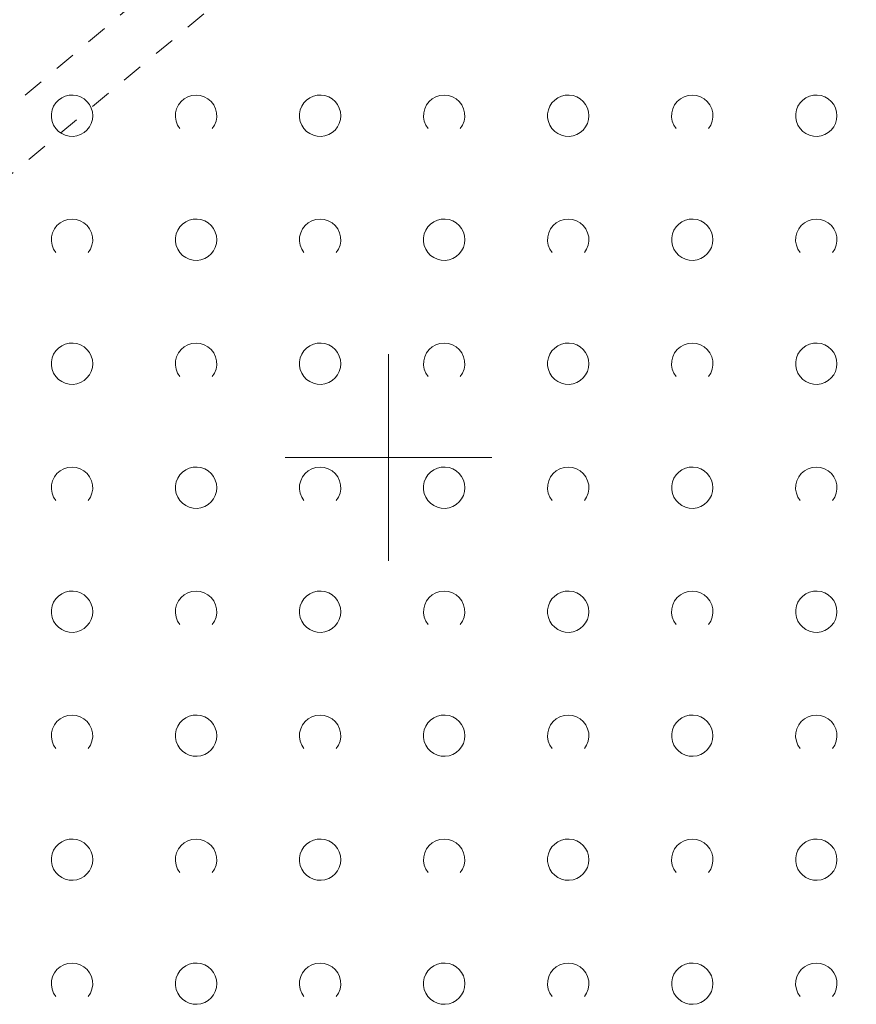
# Model space of a CAD drawing. Extents: x 5474185 to 5474933, y 5916077 to 5916824.
# Tile 90 of 256: x 5474391 to 5474411, y 5916637 to 5916661. Entities that reach past the tile are written whole.
import ezdxf

# ---------------------------------------------------------------- set-up
doc = ezdxf.new("R2010")
doc.units = 0
doc.linetypes.add('PRZER1-1', pattern=[1, 0.5, -0.5])
for name, color, linetype, lineweight in [('GESUZY', 253, 'CONTINUOUS', 18), ('GSSZAD', 254, 'CONTINUOUS', 18), ('Ramka sekcyjna', 253, 'CONTINUOUS', 18)]:
    doc.layers.add(name, color=color, linetype=linetype, lineweight=lineweight)

msp = doc.modelspace()

# ---------------------------------------------------------------- linework, layer by layer
at = {"layer": 'GESUZY', "linetype": 'PRZER1-1', "lineweight": 13}
for p, q in [((5474372.1, 5916642.66, 10.08), (5474416.4, 5916680, 10.08)), ((5474415.52, 5916677.36, 10.08), (5474372.88, 5916641.89, 10.08))]:
    msp.add_line(p, q, dxfattribs=at)
at = {"layer": 'GSSZAD', "elevation": 10.1, "flags": 128}
for points in [[(5474392.845, 5916658.271005), (5474392.835964, 5916658.365631), (5474392.809184, 5916658.456836), (5474392.765627, 5916658.541325), (5474392.706867, 5916658.616045), (5474392.635028, 5916658.678293), (5474392.552708, 5916658.725821), (5474392.462879, 5916658.756911), (5474392.368791, 5916658.770439), (5474392.273843, 5916658.765916), (5474392.181466, 5916658.743505), (5474392.095, 5916658.704018), (5474392.01757, 5916658.64888), (5474391.951973, 5916658.580084), (5474391.900582, 5916658.500118), (5474391.865254, 5916658.411871), (5474391.847264, 5916658.318533), (5474391.847264, 5916658.223477), (5474391.865254, 5916658.130139), (5474391.900582, 5916658.041892), (5474391.951973, 5916657.961926), (5474392.01757, 5916657.89313), (5474392.095, 5916657.837992), (5474392.181466, 5916657.798505), (5474392.273843, 5916657.776094), (5474392.368791, 5916657.771571), (5474392.462879, 5916657.785099), (5474392.552708, 5916657.816189), (5474392.635028, 5916657.863717), (5474392.706867, 5916657.925965), (5474392.765627, 5916658.000685), (5474392.809184, 5916658.085174), (5474392.835964, 5916658.176379), (5474392.845, 5916658.271005)], [(5474398.845, 5916658.271005), (5474398.835964, 5916658.365631), (5474398.809184, 5916658.456836), (5474398.765627, 5916658.541325), (5474398.706867, 5916658.616045), (5474398.635028, 5916658.678293), (5474398.552708, 5916658.725821), (5474398.462879, 5916658.756911), (5474398.368791, 5916658.770439), (5474398.273843, 5916658.765916), (5474398.181466, 5916658.743505), (5474398.095, 5916658.704018), (5474398.01757, 5916658.64888), (5474397.951973, 5916658.580084), (5474397.900582, 5916658.500118), (5474397.865254, 5916658.411871), (5474397.847264, 5916658.318533), (5474397.847264, 5916658.223477), (5474397.865254, 5916658.130139), (5474397.900582, 5916658.041892), (5474397.951973, 5916657.961926), (5474398.01757, 5916657.89313), (5474398.095, 5916657.837992), (5474398.181466, 5916657.798505), (5474398.273843, 5916657.776094), (5474398.368791, 5916657.771571), (5474398.462879, 5916657.785099), (5474398.552708, 5916657.816189), (5474398.635028, 5916657.863717), (5474398.706867, 5916657.925965), (5474398.765627, 5916658.000685), (5474398.809184, 5916658.085174), (5474398.835964, 5916658.176379), (5474398.845, 5916658.271005)], [(5474404.845, 5916658.271005), (5474404.835964, 5916658.365631), (5474404.809184, 5916658.456836), (5474404.765627, 5916658.541325), (5474404.706867, 5916658.616045), (5474404.635028, 5916658.678293), (5474404.552708, 5916658.725821), (5474404.462879, 5916658.756911), (5474404.368791, 5916658.770439), (5474404.273843, 5916658.765916), (5474404.181466, 5916658.743505), (5474404.095, 5916658.704018), (5474404.01757, 5916658.64888), (5474403.951973, 5916658.580084), (5474403.900582, 5916658.500118), (5474403.865254, 5916658.411871), (5474403.847264, 5916658.318533), (5474403.847264, 5916658.223477), (5474403.865254, 5916658.130139), (5474403.900582, 5916658.041892), (5474403.951973, 5916657.961926), (5474404.01757, 5916657.89313), (5474404.095, 5916657.837992), (5474404.181466, 5916657.798505), (5474404.273843, 5916657.776094), (5474404.368791, 5916657.771571), (5474404.462879, 5916657.785099), (5474404.552708, 5916657.816189), (5474404.635028, 5916657.863717), (5474404.706867, 5916657.925965), (5474404.765627, 5916658.000685), (5474404.809184, 5916658.085174), (5474404.835964, 5916658.176379), (5474404.845, 5916658.271005)], [(5474410.845, 5916658.271005), (5474410.835964, 5916658.365631), (5474410.809184, 5916658.456836), (5474410.765627, 5916658.541325), (5474410.706867, 5916658.616045), (5474410.635028, 5916658.678293), (5474410.552708, 5916658.725821), (5474410.462879, 5916658.756911), (5474410.368791, 5916658.770439), (5474410.273843, 5916658.765916), (5474410.181466, 5916658.743505), (5474410.095, 5916658.704018), (5474410.01757, 5916658.64888), (5474409.951973, 5916658.580084), (5474409.900582, 5916658.500118), (5474409.865254, 5916658.411871), (5474409.847264, 5916658.318533), (5474409.847264, 5916658.223477), (5474409.865254, 5916658.130139), (5474409.900582, 5916658.041892), (5474409.951973, 5916657.961926), (5474410.01757, 5916657.89313), (5474410.095, 5916657.837992), (5474410.181466, 5916657.798505), (5474410.273843, 5916657.776094), (5474410.368791, 5916657.771571), (5474410.462879, 5916657.785099), (5474410.552708, 5916657.816189), (5474410.635028, 5916657.863717), (5474410.706867, 5916657.925965), (5474410.765627, 5916658.000685), (5474410.809184, 5916658.085174), (5474410.835964, 5916658.176379), (5474410.845, 5916658.271005)], [(5474395.845, 5916655.271005), (5474395.835964, 5916655.365631), (5474395.809184, 5916655.456836), (5474395.765627, 5916655.541325), (5474395.706867, 5916655.616045), (5474395.635028, 5916655.678293), (5474395.552708, 5916655.725821), (5474395.462879, 5916655.756911), (5474395.368791, 5916655.770439), (5474395.273843, 5916655.765916), (5474395.181466, 5916655.743505), (5474395.095, 5916655.704018), (5474395.01757, 5916655.64888), (5474394.951973, 5916655.580084), (5474394.900582, 5916655.500118), (5474394.865254, 5916655.411871), (5474394.847264, 5916655.318533), (5474394.847264, 5916655.223477), (5474394.865254, 5916655.130139), (5474394.900582, 5916655.041892), (5474394.951973, 5916654.961926), (5474395.01757, 5916654.89313), (5474395.095, 5916654.837992), (5474395.181466, 5916654.798505), (5474395.273843, 5916654.776094), (5474395.368791, 5916654.771571), (5474395.462879, 5916654.785099), (5474395.552708, 5916654.816189), (5474395.635028, 5916654.863717), (5474395.706867, 5916654.925965), (5474395.765627, 5916655.000685), (5474395.809184, 5916655.085174), (5474395.835964, 5916655.176379), (5474395.845, 5916655.271005)], [(5474401.845, 5916655.271005), (5474401.835964, 5916655.365631), (5474401.809184, 5916655.456836), (5474401.765627, 5916655.541325), (5474401.706867, 5916655.616045), (5474401.635028, 5916655.678293), (5474401.552708, 5916655.725821), (5474401.462879, 5916655.756911), (5474401.368791, 5916655.770439), (5474401.273843, 5916655.765916), (5474401.181466, 5916655.743505), (5474401.095, 5916655.704018), (5474401.01757, 5916655.64888), (5474400.951973, 5916655.580084), (5474400.900582, 5916655.500118), (5474400.865254, 5916655.411871), (5474400.847264, 5916655.318533), (5474400.847264, 5916655.223477), (5474400.865254, 5916655.130139), (5474400.900582, 5916655.041892), (5474400.951973, 5916654.961926), (5474401.01757, 5916654.89313), (5474401.095, 5916654.837992), (5474401.181466, 5916654.798505), (5474401.273843, 5916654.776094), (5474401.368791, 5916654.771571), (5474401.462879, 5916654.785099), (5474401.552708, 5916654.816189), (5474401.635028, 5916654.863717), (5474401.706867, 5916654.925965), (5474401.765627, 5916655.000685), (5474401.809184, 5916655.085174), (5474401.835964, 5916655.176379), (5474401.845, 5916655.271005)], [(5474407.845, 5916655.271005), (5474407.835964, 5916655.365631), (5474407.809184, 5916655.456836), (5474407.765627, 5916655.541325), (5474407.706867, 5916655.616045), (5474407.635028, 5916655.678293), (5474407.552708, 5916655.725821), (5474407.462879, 5916655.756911), (5474407.368791, 5916655.770439), (5474407.273843, 5916655.765916), (5474407.181466, 5916655.743505), (5474407.095, 5916655.704018), (5474407.01757, 5916655.64888), (5474406.951973, 5916655.580084), (5474406.900582, 5916655.500118), (5474406.865254, 5916655.411871), (5474406.847264, 5916655.318533), (5474406.847264, 5916655.223477), (5474406.865254, 5916655.130139), (5474406.900582, 5916655.041892), (5474406.951973, 5916654.961926), (5474407.01757, 5916654.89313), (5474407.095, 5916654.837992), (5474407.181466, 5916654.798505), (5474407.273843, 5916654.776094), (5474407.368791, 5916654.771571), (5474407.462879, 5916654.785099), (5474407.552708, 5916654.816189), (5474407.635028, 5916654.863717), (5474407.706867, 5916654.925965), (5474407.765627, 5916655.000685), (5474407.809184, 5916655.085174), (5474407.835964, 5916655.176379), (5474407.845, 5916655.271005)], [(5474392.845, 5916652.271005), (5474392.835964, 5916652.365631), (5474392.809184, 5916652.456836), (5474392.765627, 5916652.541325), (5474392.706867, 5916652.616045), (5474392.635028, 5916652.678293), (5474392.552708, 5916652.725821), (5474392.462879, 5916652.756911), (5474392.368791, 5916652.770439), (5474392.273843, 5916652.765916), (5474392.181466, 5916652.743505), (5474392.095, 5916652.704018), (5474392.01757, 5916652.64888), (5474391.951973, 5916652.580084), (5474391.900582, 5916652.500118), (5474391.865254, 5916652.411871), (5474391.847264, 5916652.318533), (5474391.847264, 5916652.223477), (5474391.865254, 5916652.130139), (5474391.900582, 5916652.041892), (5474391.951973, 5916651.961926), (5474392.01757, 5916651.89313), (5474392.095, 5916651.837992), (5474392.181466, 5916651.798505), (5474392.273843, 5916651.776094), (5474392.368791, 5916651.771571), (5474392.462879, 5916651.785099), (5474392.552708, 5916651.816189), (5474392.635028, 5916651.863717), (5474392.706867, 5916651.925965), (5474392.765627, 5916652.000685), (5474392.809184, 5916652.085174), (5474392.835964, 5916652.176379), (5474392.845, 5916652.271005)], [(5474398.845, 5916652.271005), (5474398.835964, 5916652.365631), (5474398.809184, 5916652.456836), (5474398.765627, 5916652.541325), (5474398.706867, 5916652.616045), (5474398.635028, 5916652.678293), (5474398.552708, 5916652.725821), (5474398.462879, 5916652.756911), (5474398.368791, 5916652.770439), (5474398.273843, 5916652.765916), (5474398.181466, 5916652.743505), (5474398.095, 5916652.704018), (5474398.01757, 5916652.64888), (5474397.951973, 5916652.580084), (5474397.900582, 5916652.500118), (5474397.865254, 5916652.411871), (5474397.847264, 5916652.318533), (5474397.847264, 5916652.223477), (5474397.865254, 5916652.130139), (5474397.900582, 5916652.041892), (5474397.951973, 5916651.961926), (5474398.01757, 5916651.89313), (5474398.095, 5916651.837992), (5474398.181466, 5916651.798505), (5474398.273843, 5916651.776094), (5474398.368791, 5916651.771571), (5474398.462879, 5916651.785099), (5474398.552708, 5916651.816189), (5474398.635028, 5916651.863717), (5474398.706867, 5916651.925965), (5474398.765627, 5916652.000685), (5474398.809184, 5916652.085174), (5474398.835964, 5916652.176379), (5474398.845, 5916652.271005)], [(5474404.845, 5916652.271005), (5474404.835964, 5916652.365631), (5474404.809184, 5916652.456836), (5474404.765627, 5916652.541325), (5474404.706867, 5916652.616045), (5474404.635028, 5916652.678293), (5474404.552708, 5916652.725821), (5474404.462879, 5916652.756911), (5474404.368791, 5916652.770439), (5474404.273843, 5916652.765916), (5474404.181466, 5916652.743505), (5474404.095, 5916652.704018), (5474404.01757, 5916652.64888), (5474403.951973, 5916652.580084), (5474403.900582, 5916652.500118), (5474403.865254, 5916652.411871), (5474403.847264, 5916652.318533), (5474403.847264, 5916652.223477), (5474403.865254, 5916652.130139), (5474403.900582, 5916652.041892), (5474403.951973, 5916651.961926), (5474404.01757, 5916651.89313), (5474404.095, 5916651.837992), (5474404.181466, 5916651.798505), (5474404.273843, 5916651.776094), (5474404.368791, 5916651.771571), (5474404.462879, 5916651.785099), (5474404.552708, 5916651.816189), (5474404.635028, 5916651.863717), (5474404.706867, 5916651.925965), (5474404.765627, 5916652.000685), (5474404.809184, 5916652.085174), (5474404.835964, 5916652.176379), (5474404.845, 5916652.271005)], [(5474410.845, 5916652.271005), (5474410.835964, 5916652.365631), (5474410.809184, 5916652.456836), (5474410.765627, 5916652.541325), (5474410.706867, 5916652.616045), (5474410.635028, 5916652.678293), (5474410.552708, 5916652.725821), (5474410.462879, 5916652.756911), (5474410.368791, 5916652.770439), (5474410.273843, 5916652.765916), (5474410.181466, 5916652.743505), (5474410.095, 5916652.704018), (5474410.01757, 5916652.64888), (5474409.951973, 5916652.580084), (5474409.900582, 5916652.500118), (5474409.865254, 5916652.411871), (5474409.847264, 5916652.318533), (5474409.847264, 5916652.223477), (5474409.865254, 5916652.130139), (5474409.900582, 5916652.041892), (5474409.951973, 5916651.961926), (5474410.01757, 5916651.89313), (5474410.095, 5916651.837992), (5474410.181466, 5916651.798505), (5474410.273843, 5916651.776094), (5474410.368791, 5916651.771571), (5474410.462879, 5916651.785099), (5474410.552708, 5916651.816189), (5474410.635028, 5916651.863717), (5474410.706867, 5916651.925965), (5474410.765627, 5916652.000685), (5474410.809184, 5916652.085174), (5474410.835964, 5916652.176379), (5474410.845, 5916652.271005)], [(5474395.845, 5916649.271005), (5474395.835964, 5916649.365631), (5474395.809184, 5916649.456836), (5474395.765627, 5916649.541325), (5474395.706867, 5916649.616045), (5474395.635028, 5916649.678293), (5474395.552708, 5916649.725821), (5474395.462879, 5916649.756911), (5474395.368791, 5916649.770439), (5474395.273843, 5916649.765916), (5474395.181466, 5916649.743505), (5474395.095, 5916649.704018), (5474395.01757, 5916649.64888), (5474394.951973, 5916649.580084), (5474394.900582, 5916649.500118), (5474394.865254, 5916649.411871), (5474394.847264, 5916649.318533), (5474394.847264, 5916649.223477), (5474394.865254, 5916649.130139), (5474394.900582, 5916649.041892), (5474394.951973, 5916648.961926), (5474395.01757, 5916648.89313), (5474395.095, 5916648.837992), (5474395.181466, 5916648.798505), (5474395.273843, 5916648.776094), (5474395.368791, 5916648.771571), (5474395.462879, 5916648.785099), (5474395.552708, 5916648.816189), (5474395.635028, 5916648.863717), (5474395.706867, 5916648.925965), (5474395.765627, 5916649.000685), (5474395.809184, 5916649.085174), (5474395.835964, 5916649.176379), (5474395.845, 5916649.271005)], [(5474401.845, 5916649.271005), (5474401.835964, 5916649.365631), (5474401.809184, 5916649.456836), (5474401.765627, 5916649.541325), (5474401.706867, 5916649.616045), (5474401.635028, 5916649.678293), (5474401.552708, 5916649.725821), (5474401.462879, 5916649.756911), (5474401.368791, 5916649.770439), (5474401.273843, 5916649.765916), (5474401.181466, 5916649.743505), (5474401.095, 5916649.704018), (5474401.01757, 5916649.64888), (5474400.951973, 5916649.580084), (5474400.900582, 5916649.500118), (5474400.865254, 5916649.411871), (5474400.847264, 5916649.318533), (5474400.847264, 5916649.223477), (5474400.865254, 5916649.130139), (5474400.900582, 5916649.041892), (5474400.951973, 5916648.961926), (5474401.01757, 5916648.89313), (5474401.095, 5916648.837992), (5474401.181466, 5916648.798505), (5474401.273843, 5916648.776094), (5474401.368791, 5916648.771571), (5474401.462879, 5916648.785099), (5474401.552708, 5916648.816189), (5474401.635028, 5916648.863717), (5474401.706867, 5916648.925965), (5474401.765627, 5916649.000685), (5474401.809184, 5916649.085174), (5474401.835964, 5916649.176379), (5474401.845, 5916649.271005)], [(5474407.845, 5916649.271005), (5474407.835964, 5916649.365631), (5474407.809184, 5916649.456836), (5474407.765627, 5916649.541325), (5474407.706867, 5916649.616045), (5474407.635028, 5916649.678293), (5474407.552708, 5916649.725821), (5474407.462879, 5916649.756911), (5474407.368791, 5916649.770439), (5474407.273843, 5916649.765916), (5474407.181466, 5916649.743505), (5474407.095, 5916649.704018), (5474407.01757, 5916649.64888), (5474406.951973, 5916649.580084), (5474406.900582, 5916649.500118), (5474406.865254, 5916649.411871), (5474406.847264, 5916649.318533), (5474406.847264, 5916649.223477), (5474406.865254, 5916649.130139), (5474406.900582, 5916649.041892), (5474406.951973, 5916648.961926), (5474407.01757, 5916648.89313), (5474407.095, 5916648.837992), (5474407.181466, 5916648.798505), (5474407.273843, 5916648.776094), (5474407.368791, 5916648.771571), (5474407.462879, 5916648.785099), (5474407.552708, 5916648.816189), (5474407.635028, 5916648.863717), (5474407.706867, 5916648.925965), (5474407.765627, 5916649.000685), (5474407.809184, 5916649.085174), (5474407.835964, 5916649.176379), (5474407.845, 5916649.271005)], [(5474392.845, 5916646.271005), (5474392.835964, 5916646.365631), (5474392.809184, 5916646.456836), (5474392.765627, 5916646.541325), (5474392.706867, 5916646.616045), (5474392.635028, 5916646.678293), (5474392.552708, 5916646.725821), (5474392.462879, 5916646.756911), (5474392.368791, 5916646.770439), (5474392.273843, 5916646.765916), (5474392.181466, 5916646.743505), (5474392.095, 5916646.704018), (5474392.01757, 5916646.64888), (5474391.951973, 5916646.580084), (5474391.900582, 5916646.500118), (5474391.865254, 5916646.411871), (5474391.847264, 5916646.318533), (5474391.847264, 5916646.223477), (5474391.865254, 5916646.130139), (5474391.900582, 5916646.041892), (5474391.951973, 5916645.961926), (5474392.01757, 5916645.89313), (5474392.095, 5916645.837992), (5474392.181466, 5916645.798505), (5474392.273843, 5916645.776094), (5474392.368791, 5916645.771571), (5474392.462879, 5916645.785099), (5474392.552708, 5916645.816189), (5474392.635028, 5916645.863717), (5474392.706867, 5916645.925965), (5474392.765627, 5916646.000685), (5474392.809184, 5916646.085174), (5474392.835964, 5916646.176379), (5474392.845, 5916646.271005)], [(5474398.845, 5916646.271005), (5474398.835964, 5916646.365631), (5474398.809184, 5916646.456836), (5474398.765627, 5916646.541325), (5474398.706867, 5916646.616045), (5474398.635028, 5916646.678293), (5474398.552708, 5916646.725821), (5474398.462879, 5916646.756911), (5474398.368791, 5916646.770439), (5474398.273843, 5916646.765916), (5474398.181466, 5916646.743505), (5474398.095, 5916646.704018), (5474398.01757, 5916646.64888), (5474397.951973, 5916646.580084), (5474397.900582, 5916646.500118), (5474397.865254, 5916646.411871), (5474397.847264, 5916646.318533), (5474397.847264, 5916646.223477), (5474397.865254, 5916646.130139), (5474397.900582, 5916646.041892), (5474397.951973, 5916645.961926), (5474398.01757, 5916645.89313), (5474398.095, 5916645.837992), (5474398.181466, 5916645.798505), (5474398.273843, 5916645.776094), (5474398.368791, 5916645.771571), (5474398.462879, 5916645.785099), (5474398.552708, 5916645.816189), (5474398.635028, 5916645.863717), (5474398.706867, 5916645.925965), (5474398.765627, 5916646.000685), (5474398.809184, 5916646.085174), (5474398.835964, 5916646.176379), (5474398.845, 5916646.271005)], [(5474404.845, 5916646.271005), (5474404.835964, 5916646.365631), (5474404.809184, 5916646.456836), (5474404.765627, 5916646.541325), (5474404.706867, 5916646.616045), (5474404.635028, 5916646.678293), (5474404.552708, 5916646.725821), (5474404.462879, 5916646.756911), (5474404.368791, 5916646.770439), (5474404.273843, 5916646.765916), (5474404.181466, 5916646.743505), (5474404.095, 5916646.704018), (5474404.01757, 5916646.64888), (5474403.951973, 5916646.580084), (5474403.900582, 5916646.500118), (5474403.865254, 5916646.411871), (5474403.847264, 5916646.318533), (5474403.847264, 5916646.223477), (5474403.865254, 5916646.130139), (5474403.900582, 5916646.041892), (5474403.951973, 5916645.961926), (5474404.01757, 5916645.89313), (5474404.095, 5916645.837992), (5474404.181466, 5916645.798505), (5474404.273843, 5916645.776094), (5474404.368791, 5916645.771571), (5474404.462879, 5916645.785099), (5474404.552708, 5916645.816189), (5474404.635028, 5916645.863717), (5474404.706867, 5916645.925965), (5474404.765627, 5916646.000685), (5474404.809184, 5916646.085174), (5474404.835964, 5916646.176379), (5474404.845, 5916646.271005)], [(5474410.845, 5916646.271005), (5474410.835964, 5916646.365631), (5474410.809184, 5916646.456836), (5474410.765627, 5916646.541325), (5474410.706867, 5916646.616045), (5474410.635028, 5916646.678293), (5474410.552708, 5916646.725821), (5474410.462879, 5916646.756911), (5474410.368791, 5916646.770439), (5474410.273843, 5916646.765916), (5474410.181466, 5916646.743505), (5474410.095, 5916646.704018), (5474410.01757, 5916646.64888), (5474409.951973, 5916646.580084), (5474409.900582, 5916646.500118), (5474409.865254, 5916646.411871), (5474409.847264, 5916646.318533), (5474409.847264, 5916646.223477), (5474409.865254, 5916646.130139), (5474409.900582, 5916646.041892), (5474409.951973, 5916645.961926), (5474410.01757, 5916645.89313), (5474410.095, 5916645.837992), (5474410.181466, 5916645.798505), (5474410.273843, 5916645.776094), (5474410.368791, 5916645.771571), (5474410.462879, 5916645.785099), (5474410.552708, 5916645.816189), (5474410.635028, 5916645.863717), (5474410.706867, 5916645.925965), (5474410.765627, 5916646.000685), (5474410.809184, 5916646.085174), (5474410.835964, 5916646.176379), (5474410.845, 5916646.271005)], [(5474395.845, 5916643.271005), (5474395.835964, 5916643.365631), (5474395.809184, 5916643.456836), (5474395.765627, 5916643.541325), (5474395.706867, 5916643.616045), (5474395.635028, 5916643.678293), (5474395.552708, 5916643.725821), (5474395.462879, 5916643.756911), (5474395.368791, 5916643.770439), (5474395.273843, 5916643.765916), (5474395.181466, 5916643.743505), (5474395.095, 5916643.704018), (5474395.01757, 5916643.64888), (5474394.951973, 5916643.580084), (5474394.900582, 5916643.500118), (5474394.865254, 5916643.411871), (5474394.847264, 5916643.318533), (5474394.847264, 5916643.223477), (5474394.865254, 5916643.130139), (5474394.900582, 5916643.041892), (5474394.951973, 5916642.961926), (5474395.01757, 5916642.89313), (5474395.095, 5916642.837992), (5474395.181466, 5916642.798505), (5474395.273843, 5916642.776094), (5474395.368791, 5916642.771571), (5474395.462879, 5916642.785099), (5474395.552708, 5916642.816189), (5474395.635028, 5916642.863717), (5474395.706867, 5916642.925965), (5474395.765627, 5916643.000685), (5474395.809184, 5916643.085174), (5474395.835964, 5916643.176379), (5474395.845, 5916643.271005)], [(5474401.845, 5916643.271005), (5474401.835964, 5916643.365631), (5474401.809184, 5916643.456836), (5474401.765627, 5916643.541325), (5474401.706867, 5916643.616045), (5474401.635028, 5916643.678293), (5474401.552708, 5916643.725821), (5474401.462879, 5916643.756911), (5474401.368791, 5916643.770439), (5474401.273843, 5916643.765916), (5474401.181466, 5916643.743505), (5474401.095, 5916643.704018), (5474401.01757, 5916643.64888), (5474400.951973, 5916643.580084), (5474400.900582, 5916643.500118), (5474400.865254, 5916643.411871), (5474400.847264, 5916643.318533), (5474400.847264, 5916643.223477), (5474400.865254, 5916643.130139), (5474400.900582, 5916643.041892), (5474400.951973, 5916642.961926), (5474401.01757, 5916642.89313), (5474401.095, 5916642.837992), (5474401.181466, 5916642.798505), (5474401.273843, 5916642.776094), (5474401.368791, 5916642.771571), (5474401.462879, 5916642.785099), (5474401.552708, 5916642.816189), (5474401.635028, 5916642.863717), (5474401.706867, 5916642.925965), (5474401.765627, 5916643.000685), (5474401.809184, 5916643.085174), (5474401.835964, 5916643.176379), (5474401.845, 5916643.271005)], [(5474407.845, 5916643.271005), (5474407.835964, 5916643.365631), (5474407.809184, 5916643.456836), (5474407.765627, 5916643.541325), (5474407.706867, 5916643.616045), (5474407.635028, 5916643.678293), (5474407.552708, 5916643.725821), (5474407.462879, 5916643.756911), (5474407.368791, 5916643.770439), (5474407.273843, 5916643.765916), (5474407.181466, 5916643.743505), (5474407.095, 5916643.704018), (5474407.01757, 5916643.64888), (5474406.951973, 5916643.580084), (5474406.900582, 5916643.500118), (5474406.865254, 5916643.411871), (5474406.847264, 5916643.318533), (5474406.847264, 5916643.223477), (5474406.865254, 5916643.130139), (5474406.900582, 5916643.041892), (5474406.951973, 5916642.961926), (5474407.01757, 5916642.89313), (5474407.095, 5916642.837992), (5474407.181466, 5916642.798505), (5474407.273843, 5916642.776094), (5474407.368791, 5916642.771571), (5474407.462879, 5916642.785099), (5474407.552708, 5916642.816189), (5474407.635028, 5916642.863717), (5474407.706867, 5916642.925965), (5474407.765627, 5916643.000685), (5474407.809184, 5916643.085174), (5474407.835964, 5916643.176379), (5474407.845, 5916643.271005)], [(5474392.845, 5916640.271005), (5474392.835964, 5916640.365631), (5474392.809184, 5916640.456836), (5474392.765627, 5916640.541325), (5474392.706867, 5916640.616045), (5474392.635028, 5916640.678293), (5474392.552708, 5916640.725821), (5474392.462879, 5916640.756911), (5474392.368791, 5916640.770439), (5474392.273843, 5916640.765916), (5474392.181466, 5916640.743505), (5474392.095, 5916640.704018), (5474392.01757, 5916640.64888), (5474391.951973, 5916640.580084), (5474391.900582, 5916640.500118), (5474391.865254, 5916640.411871), (5474391.847264, 5916640.318533), (5474391.847264, 5916640.223477), (5474391.865254, 5916640.130139), (5474391.900582, 5916640.041892), (5474391.951973, 5916639.961926), (5474392.01757, 5916639.89313), (5474392.095, 5916639.837992), (5474392.181466, 5916639.798505), (5474392.273843, 5916639.776094), (5474392.368791, 5916639.771571), (5474392.462879, 5916639.785099), (5474392.552708, 5916639.816189), (5474392.635028, 5916639.863717), (5474392.706867, 5916639.925965), (5474392.765627, 5916640.000685), (5474392.809184, 5916640.085174), (5474392.835964, 5916640.176379), (5474392.845, 5916640.271005)], [(5474398.845, 5916640.271005), (5474398.835964, 5916640.365631), (5474398.809184, 5916640.456836), (5474398.765627, 5916640.541325), (5474398.706867, 5916640.616045), (5474398.635028, 5916640.678293), (5474398.552708, 5916640.725821), (5474398.462879, 5916640.756911), (5474398.368791, 5916640.770439), (5474398.273843, 5916640.765916), (5474398.181466, 5916640.743505), (5474398.095, 5916640.704018), (5474398.01757, 5916640.64888), (5474397.951973, 5916640.580084), (5474397.900582, 5916640.500118), (5474397.865254, 5916640.411871), (5474397.847264, 5916640.318533), (5474397.847264, 5916640.223477), (5474397.865254, 5916640.130139), (5474397.900582, 5916640.041892), (5474397.951973, 5916639.961926), (5474398.01757, 5916639.89313), (5474398.095, 5916639.837992), (5474398.181466, 5916639.798505), (5474398.273843, 5916639.776094), (5474398.368791, 5916639.771571), (5474398.462879, 5916639.785099), (5474398.552708, 5916639.816189), (5474398.635028, 5916639.863717), (5474398.706867, 5916639.925965), (5474398.765627, 5916640.000685), (5474398.809184, 5916640.085174), (5474398.835964, 5916640.176379), (5474398.845, 5916640.271005)], [(5474404.845, 5916640.271005), (5474404.835964, 5916640.365631), (5474404.809184, 5916640.456836), (5474404.765627, 5916640.541325), (5474404.706867, 5916640.616045), (5474404.635028, 5916640.678293), (5474404.552708, 5916640.725821), (5474404.462879, 5916640.756911), (5474404.368791, 5916640.770439), (5474404.273843, 5916640.765916), (5474404.181466, 5916640.743505), (5474404.095, 5916640.704018), (5474404.01757, 5916640.64888), (5474403.951973, 5916640.580084), (5474403.900582, 5916640.500118), (5474403.865254, 5916640.411871), (5474403.847264, 5916640.318533), (5474403.847264, 5916640.223477), (5474403.865254, 5916640.130139), (5474403.900582, 5916640.041892), (5474403.951973, 5916639.961926), (5474404.01757, 5916639.89313), (5474404.095, 5916639.837992), (5474404.181466, 5916639.798505), (5474404.273843, 5916639.776094), (5474404.368791, 5916639.771571), (5474404.462879, 5916639.785099), (5474404.552708, 5916639.816189), (5474404.635028, 5916639.863717), (5474404.706867, 5916639.925965), (5474404.765627, 5916640.000685), (5474404.809184, 5916640.085174), (5474404.835964, 5916640.176379), (5474404.845, 5916640.271005)], [(5474410.845, 5916640.271005), (5474410.835964, 5916640.365631), (5474410.809184, 5916640.456836), (5474410.765627, 5916640.541325), (5474410.706867, 5916640.616045), (5474410.635028, 5916640.678293), (5474410.552708, 5916640.725821), (5474410.462879, 5916640.756911), (5474410.368791, 5916640.770439), (5474410.273843, 5916640.765916), (5474410.181466, 5916640.743505), (5474410.095, 5916640.704018), (5474410.01757, 5916640.64888), (5474409.951973, 5916640.580084), (5474409.900582, 5916640.500118), (5474409.865254, 5916640.411871), (5474409.847264, 5916640.318533), (5474409.847264, 5916640.223477), (5474409.865254, 5916640.130139), (5474409.900582, 5916640.041892), (5474409.951973, 5916639.961926), (5474410.01757, 5916639.89313), (5474410.095, 5916639.837992), (5474410.181466, 5916639.798505), (5474410.273843, 5916639.776094), (5474410.368791, 5916639.771571), (5474410.462879, 5916639.785099), (5474410.552708, 5916639.816189), (5474410.635028, 5916639.863717), (5474410.706867, 5916639.925965), (5474410.765627, 5916640.000685), (5474410.809184, 5916640.085174), (5474410.835964, 5916640.176379), (5474410.845, 5916640.271005)], [(5474395.845, 5916637.271005), (5474395.835964, 5916637.365631), (5474395.809184, 5916637.456836), (5474395.765627, 5916637.541325), (5474395.706867, 5916637.616045), (5474395.635028, 5916637.678293), (5474395.552708, 5916637.725821), (5474395.462879, 5916637.756911), (5474395.368791, 5916637.770439), (5474395.273843, 5916637.765916), (5474395.181466, 5916637.743505), (5474395.095, 5916637.704018), (5474395.01757, 5916637.64888), (5474394.951973, 5916637.580084), (5474394.900582, 5916637.500118), (5474394.865254, 5916637.411871), (5474394.847264, 5916637.318533), (5474394.847264, 5916637.223477), (5474394.865254, 5916637.130139), (5474394.900582, 5916637.041892), (5474394.951973, 5916636.961926), (5474395.01757, 5916636.89313), (5474395.095, 5916636.837992), (5474395.181466, 5916636.798505), (5474395.273843, 5916636.776094), (5474395.368791, 5916636.771571), (5474395.462879, 5916636.785099), (5474395.552708, 5916636.816189), (5474395.635028, 5916636.863717), (5474395.706867, 5916636.925965), (5474395.765627, 5916637.000685), (5474395.809184, 5916637.085174), (5474395.835964, 5916637.176379), (5474395.845, 5916637.271005)], [(5474401.845, 5916637.271005), (5474401.835964, 5916637.365631), (5474401.809184, 5916637.456836), (5474401.765627, 5916637.541325), (5474401.706867, 5916637.616045), (5474401.635028, 5916637.678293), (5474401.552708, 5916637.725821), (5474401.462879, 5916637.756911), (5474401.368791, 5916637.770439), (5474401.273843, 5916637.765916), (5474401.181466, 5916637.743505), (5474401.095, 5916637.704018), (5474401.01757, 5916637.64888), (5474400.951973, 5916637.580084), (5474400.900582, 5916637.500118), (5474400.865254, 5916637.411871), (5474400.847264, 5916637.318533), (5474400.847264, 5916637.223477), (5474400.865254, 5916637.130139), (5474400.900582, 5916637.041892), (5474400.951973, 5916636.961926), (5474401.01757, 5916636.89313), (5474401.095, 5916636.837992), (5474401.181466, 5916636.798505), (5474401.273843, 5916636.776094), (5474401.368791, 5916636.771571), (5474401.462879, 5916636.785099), (5474401.552708, 5916636.816189), (5474401.635028, 5916636.863717), (5474401.706867, 5916636.925965), (5474401.765627, 5916637.000685), (5474401.809184, 5916637.085174), (5474401.835964, 5916637.176379), (5474401.845, 5916637.271005)], [(5474407.845, 5916637.271005), (5474407.835964, 5916637.365631), (5474407.809184, 5916637.456836), (5474407.765627, 5916637.541325), (5474407.706867, 5916637.616045), (5474407.635028, 5916637.678293), (5474407.552708, 5916637.725821), (5474407.462879, 5916637.756911), (5474407.368791, 5916637.770439), (5474407.273843, 5916637.765916), (5474407.181466, 5916637.743505), (5474407.095, 5916637.704018), (5474407.01757, 5916637.64888), (5474406.951973, 5916637.580084), (5474406.900582, 5916637.500118), (5474406.865254, 5916637.411871), (5474406.847264, 5916637.318533), (5474406.847264, 5916637.223477), (5474406.865254, 5916637.130139), (5474406.900582, 5916637.041892), (5474406.951973, 5916636.961926), (5474407.01757, 5916636.89313), (5474407.095, 5916636.837992), (5474407.181466, 5916636.798505), (5474407.273843, 5916636.776094), (5474407.368791, 5916636.771571), (5474407.462879, 5916636.785099), (5474407.552708, 5916636.816189), (5474407.635028, 5916636.863717), (5474407.706867, 5916636.925965), (5474407.765627, 5916637.000685), (5474407.809184, 5916637.085174), (5474407.835964, 5916637.176379), (5474407.845, 5916637.271005)]]:
    msp.add_lwpolyline(points, close=True, dxfattribs=at)
for points in [[(5474394.954688, 5916657.958505), (5474394.899433, 5916658.044136), (5474394.862688, 5916658.139191), (5474394.84598, 5916658.239723), (5474394.850002, 5916658.341554), (5474394.874588, 5916658.440454), (5474394.918717, 5916658.532315), (5474394.980554, 5916658.61332), (5474395.057532, 5916658.680104), (5474395.146452, 5916658.729894), (5474395.24362, 5916658.760619), (5474395.345, 5916658.771005), (5474395.44638, 5916658.760619), (5474395.543548, 5916658.729894), (5474395.632468, 5916658.680104), (5474395.709446, 5916658.61332), (5474395.771283, 5916658.532315), (5474395.815412, 5916658.440454), (5474395.839998, 5916658.341554), (5474395.84402, 5916658.239723), (5474395.827312, 5916658.139191), (5474395.790567, 5916658.044136), (5474395.735312, 5916657.958505)], [(5474400.954688, 5916657.958505), (5474400.899433, 5916658.044136), (5474400.862688, 5916658.139191), (5474400.84598, 5916658.239723), (5474400.850002, 5916658.341554), (5474400.874588, 5916658.440454), (5474400.918717, 5916658.532315), (5474400.980554, 5916658.61332), (5474401.057532, 5916658.680104), (5474401.146452, 5916658.729894), (5474401.24362, 5916658.760619), (5474401.345, 5916658.771005), (5474401.44638, 5916658.760619), (5474401.543548, 5916658.729894), (5474401.632468, 5916658.680104), (5474401.709446, 5916658.61332), (5474401.771283, 5916658.532315), (5474401.815412, 5916658.440454), (5474401.839998, 5916658.341554), (5474401.84402, 5916658.239723), (5474401.827312, 5916658.139191), (5474401.790567, 5916658.044136), (5474401.735312, 5916657.958505)], [(5474406.954688, 5916657.958505), (5474406.899433, 5916658.044136), (5474406.862688, 5916658.139191), (5474406.84598, 5916658.239723), (5474406.850002, 5916658.341554), (5474406.874588, 5916658.440454), (5474406.918717, 5916658.532315), (5474406.980554, 5916658.61332), (5474407.057532, 5916658.680104), (5474407.146452, 5916658.729894), (5474407.24362, 5916658.760619), (5474407.345, 5916658.771005), (5474407.44638, 5916658.760619), (5474407.543548, 5916658.729894), (5474407.632468, 5916658.680104), (5474407.709446, 5916658.61332), (5474407.771283, 5916658.532315), (5474407.815412, 5916658.440454), (5474407.839998, 5916658.341554), (5474407.84402, 5916658.239723), (5474407.827312, 5916658.139191), (5474407.790567, 5916658.044136), (5474407.735312, 5916657.958505)], [(5474391.954688, 5916654.958505), (5474391.899433, 5916655.044136), (5474391.862688, 5916655.139191), (5474391.84598, 5916655.239723), (5474391.850002, 5916655.341554), (5474391.874588, 5916655.440454), (5474391.918717, 5916655.532315), (5474391.980554, 5916655.61332), (5474392.057532, 5916655.680104), (5474392.146452, 5916655.729894), (5474392.24362, 5916655.760619), (5474392.345, 5916655.771005), (5474392.44638, 5916655.760619), (5474392.543548, 5916655.729894), (5474392.632468, 5916655.680104), (5474392.709446, 5916655.61332), (5474392.771283, 5916655.532315), (5474392.815412, 5916655.440454), (5474392.839998, 5916655.341554), (5474392.84402, 5916655.239723), (5474392.827312, 5916655.139191), (5474392.790567, 5916655.044136), (5474392.735312, 5916654.958505)], [(5474397.954688, 5916654.958505), (5474397.899433, 5916655.044136), (5474397.862688, 5916655.139191), (5474397.84598, 5916655.239723), (5474397.850002, 5916655.341554), (5474397.874588, 5916655.440454), (5474397.918717, 5916655.532315), (5474397.980554, 5916655.61332), (5474398.057532, 5916655.680104), (5474398.146452, 5916655.729894), (5474398.24362, 5916655.760619), (5474398.345, 5916655.771005), (5474398.44638, 5916655.760619), (5474398.543548, 5916655.729894), (5474398.632468, 5916655.680104), (5474398.709446, 5916655.61332), (5474398.771283, 5916655.532315), (5474398.815412, 5916655.440454), (5474398.839998, 5916655.341554), (5474398.84402, 5916655.239723), (5474398.827312, 5916655.139191), (5474398.790567, 5916655.044136), (5474398.735312, 5916654.958505)], [(5474403.954688, 5916654.958505), (5474403.899433, 5916655.044136), (5474403.862688, 5916655.139191), (5474403.84598, 5916655.239723), (5474403.850002, 5916655.341554), (5474403.874588, 5916655.440454), (5474403.918717, 5916655.532315), (5474403.980554, 5916655.61332), (5474404.057532, 5916655.680104), (5474404.146452, 5916655.729894), (5474404.24362, 5916655.760619), (5474404.345, 5916655.771005), (5474404.44638, 5916655.760619), (5474404.543548, 5916655.729894), (5474404.632468, 5916655.680104), (5474404.709446, 5916655.61332), (5474404.771283, 5916655.532315), (5474404.815412, 5916655.440454), (5474404.839998, 5916655.341554), (5474404.84402, 5916655.239723), (5474404.827312, 5916655.139191), (5474404.790567, 5916655.044136), (5474404.735312, 5916654.958505)], [(5474409.954688, 5916654.958505), (5474409.899433, 5916655.044136), (5474409.862688, 5916655.139191), (5474409.84598, 5916655.239723), (5474409.850002, 5916655.341554), (5474409.874588, 5916655.440454), (5474409.918717, 5916655.532315), (5474409.980554, 5916655.61332), (5474410.057532, 5916655.680104), (5474410.146452, 5916655.729894), (5474410.24362, 5916655.760619), (5474410.345, 5916655.771005), (5474410.44638, 5916655.760619), (5474410.543548, 5916655.729894), (5474410.632468, 5916655.680104), (5474410.709446, 5916655.61332), (5474410.771283, 5916655.532315), (5474410.815412, 5916655.440454), (5474410.839998, 5916655.341554), (5474410.84402, 5916655.239723), (5474410.827312, 5916655.139191), (5474410.790567, 5916655.044136), (5474410.735312, 5916654.958505)], [(5474394.954688, 5916651.958505), (5474394.899433, 5916652.044136), (5474394.862688, 5916652.139191), (5474394.84598, 5916652.239723), (5474394.850002, 5916652.341554), (5474394.874588, 5916652.440454), (5474394.918717, 5916652.532315), (5474394.980554, 5916652.61332), (5474395.057532, 5916652.680104), (5474395.146452, 5916652.729894), (5474395.24362, 5916652.760619), (5474395.345, 5916652.771005), (5474395.44638, 5916652.760619), (5474395.543548, 5916652.729894), (5474395.632468, 5916652.680104), (5474395.709446, 5916652.61332), (5474395.771283, 5916652.532315), (5474395.815412, 5916652.440454), (5474395.839998, 5916652.341554), (5474395.84402, 5916652.239723), (5474395.827312, 5916652.139191), (5474395.790567, 5916652.044136), (5474395.735312, 5916651.958505)], [(5474400.954688, 5916651.958505), (5474400.899433, 5916652.044136), (5474400.862688, 5916652.139191), (5474400.84598, 5916652.239723), (5474400.850002, 5916652.341554), (5474400.874588, 5916652.440454), (5474400.918717, 5916652.532315), (5474400.980554, 5916652.61332), (5474401.057532, 5916652.680104), (5474401.146452, 5916652.729894), (5474401.24362, 5916652.760619), (5474401.345, 5916652.771005), (5474401.44638, 5916652.760619), (5474401.543548, 5916652.729894), (5474401.632468, 5916652.680104), (5474401.709446, 5916652.61332), (5474401.771283, 5916652.532315), (5474401.815412, 5916652.440454), (5474401.839998, 5916652.341554), (5474401.84402, 5916652.239723), (5474401.827312, 5916652.139191), (5474401.790567, 5916652.044136), (5474401.735312, 5916651.958505)], [(5474406.954688, 5916651.958505), (5474406.899433, 5916652.044136), (5474406.862688, 5916652.139191), (5474406.84598, 5916652.239723), (5474406.850002, 5916652.341554), (5474406.874588, 5916652.440454), (5474406.918717, 5916652.532315), (5474406.980554, 5916652.61332), (5474407.057532, 5916652.680104), (5474407.146452, 5916652.729894), (5474407.24362, 5916652.760619), (5474407.345, 5916652.771005), (5474407.44638, 5916652.760619), (5474407.543548, 5916652.729894), (5474407.632468, 5916652.680104), (5474407.709446, 5916652.61332), (5474407.771283, 5916652.532315), (5474407.815412, 5916652.440454), (5474407.839998, 5916652.341554), (5474407.84402, 5916652.239723), (5474407.827312, 5916652.139191), (5474407.790567, 5916652.044136), (5474407.735312, 5916651.958505)], [(5474391.954688, 5916648.958505), (5474391.899433, 5916649.044136), (5474391.862688, 5916649.139191), (5474391.84598, 5916649.239723), (5474391.850002, 5916649.341554), (5474391.874588, 5916649.440454), (5474391.918717, 5916649.532315), (5474391.980554, 5916649.61332), (5474392.057532, 5916649.680104), (5474392.146452, 5916649.729894), (5474392.24362, 5916649.760619), (5474392.345, 5916649.771005), (5474392.44638, 5916649.760619), (5474392.543548, 5916649.729894), (5474392.632468, 5916649.680104), (5474392.709446, 5916649.61332), (5474392.771283, 5916649.532315), (5474392.815412, 5916649.440454), (5474392.839998, 5916649.341554), (5474392.84402, 5916649.239723), (5474392.827312, 5916649.139191), (5474392.790567, 5916649.044136), (5474392.735312, 5916648.958505)], [(5474397.954688, 5916648.958505), (5474397.899433, 5916649.044136), (5474397.862688, 5916649.139191), (5474397.84598, 5916649.239723), (5474397.850002, 5916649.341554), (5474397.874588, 5916649.440454), (5474397.918717, 5916649.532315), (5474397.980554, 5916649.61332), (5474398.057532, 5916649.680104), (5474398.146452, 5916649.729894), (5474398.24362, 5916649.760619), (5474398.345, 5916649.771005), (5474398.44638, 5916649.760619), (5474398.543548, 5916649.729894), (5474398.632468, 5916649.680104), (5474398.709446, 5916649.61332), (5474398.771283, 5916649.532315), (5474398.815412, 5916649.440454), (5474398.839998, 5916649.341554), (5474398.84402, 5916649.239723), (5474398.827312, 5916649.139191), (5474398.790567, 5916649.044136), (5474398.735312, 5916648.958505)], [(5474403.954688, 5916648.958505), (5474403.899433, 5916649.044136), (5474403.862688, 5916649.139191), (5474403.84598, 5916649.239723), (5474403.850002, 5916649.341554), (5474403.874588, 5916649.440454), (5474403.918717, 5916649.532315), (5474403.980554, 5916649.61332), (5474404.057532, 5916649.680104), (5474404.146452, 5916649.729894), (5474404.24362, 5916649.760619), (5474404.345, 5916649.771005), (5474404.44638, 5916649.760619), (5474404.543548, 5916649.729894), (5474404.632468, 5916649.680104), (5474404.709446, 5916649.61332), (5474404.771283, 5916649.532315), (5474404.815412, 5916649.440454), (5474404.839998, 5916649.341554), (5474404.84402, 5916649.239723), (5474404.827312, 5916649.139191), (5474404.790567, 5916649.044136), (5474404.735312, 5916648.958505)], [(5474409.954688, 5916648.958505), (5474409.899433, 5916649.044136), (5474409.862688, 5916649.139191), (5474409.84598, 5916649.239723), (5474409.850002, 5916649.341554), (5474409.874588, 5916649.440454), (5474409.918717, 5916649.532315), (5474409.980554, 5916649.61332), (5474410.057532, 5916649.680104), (5474410.146452, 5916649.729894), (5474410.24362, 5916649.760619), (5474410.345, 5916649.771005), (5474410.44638, 5916649.760619), (5474410.543548, 5916649.729894), (5474410.632468, 5916649.680104), (5474410.709446, 5916649.61332), (5474410.771283, 5916649.532315), (5474410.815412, 5916649.440454), (5474410.839998, 5916649.341554), (5474410.84402, 5916649.239723), (5474410.827312, 5916649.139191), (5474410.790567, 5916649.044136), (5474410.735312, 5916648.958505)], [(5474394.954688, 5916645.958505), (5474394.899433, 5916646.044136), (5474394.862688, 5916646.139191), (5474394.84598, 5916646.239723), (5474394.850002, 5916646.341554), (5474394.874588, 5916646.440454), (5474394.918717, 5916646.532315), (5474394.980554, 5916646.61332), (5474395.057532, 5916646.680104), (5474395.146452, 5916646.729894), (5474395.24362, 5916646.760619), (5474395.345, 5916646.771005), (5474395.44638, 5916646.760619), (5474395.543548, 5916646.729894), (5474395.632468, 5916646.680104), (5474395.709446, 5916646.61332), (5474395.771283, 5916646.532315), (5474395.815412, 5916646.440454), (5474395.839998, 5916646.341554), (5474395.84402, 5916646.239723), (5474395.827312, 5916646.139191), (5474395.790567, 5916646.044136), (5474395.735312, 5916645.958505)], [(5474400.954688, 5916645.958505), (5474400.899433, 5916646.044136), (5474400.862688, 5916646.139191), (5474400.84598, 5916646.239723), (5474400.850002, 5916646.341554), (5474400.874588, 5916646.440454), (5474400.918717, 5916646.532315), (5474400.980554, 5916646.61332), (5474401.057532, 5916646.680104), (5474401.146452, 5916646.729894), (5474401.24362, 5916646.760619), (5474401.345, 5916646.771005), (5474401.44638, 5916646.760619), (5474401.543548, 5916646.729894), (5474401.632468, 5916646.680104), (5474401.709446, 5916646.61332), (5474401.771283, 5916646.532315), (5474401.815412, 5916646.440454), (5474401.839998, 5916646.341554), (5474401.84402, 5916646.239723), (5474401.827312, 5916646.139191), (5474401.790567, 5916646.044136), (5474401.735312, 5916645.958505)], [(5474406.954688, 5916645.958505), (5474406.899433, 5916646.044136), (5474406.862688, 5916646.139191), (5474406.84598, 5916646.239723), (5474406.850002, 5916646.341554), (5474406.874588, 5916646.440454), (5474406.918717, 5916646.532315), (5474406.980554, 5916646.61332), (5474407.057532, 5916646.680104), (5474407.146452, 5916646.729894), (5474407.24362, 5916646.760619), (5474407.345, 5916646.771005), (5474407.44638, 5916646.760619), (5474407.543548, 5916646.729894), (5474407.632468, 5916646.680104), (5474407.709446, 5916646.61332), (5474407.771283, 5916646.532315), (5474407.815412, 5916646.440454), (5474407.839998, 5916646.341554), (5474407.84402, 5916646.239723), (5474407.827312, 5916646.139191), (5474407.790567, 5916646.044136), (5474407.735312, 5916645.958505)], [(5474391.954688, 5916642.958505), (5474391.899433, 5916643.044136), (5474391.862688, 5916643.139191), (5474391.84598, 5916643.239723), (5474391.850002, 5916643.341554), (5474391.874588, 5916643.440454), (5474391.918717, 5916643.532315), (5474391.980554, 5916643.61332), (5474392.057532, 5916643.680104), (5474392.146452, 5916643.729894), (5474392.24362, 5916643.760619), (5474392.345, 5916643.771005), (5474392.44638, 5916643.760619), (5474392.543548, 5916643.729894), (5474392.632468, 5916643.680104), (5474392.709446, 5916643.61332), (5474392.771283, 5916643.532315), (5474392.815412, 5916643.440454), (5474392.839998, 5916643.341554), (5474392.84402, 5916643.239723), (5474392.827312, 5916643.139191), (5474392.790567, 5916643.044136), (5474392.735312, 5916642.958505)], [(5474397.954688, 5916642.958505), (5474397.899433, 5916643.044136), (5474397.862688, 5916643.139191), (5474397.84598, 5916643.239723), (5474397.850002, 5916643.341554), (5474397.874588, 5916643.440454), (5474397.918717, 5916643.532315), (5474397.980554, 5916643.61332), (5474398.057532, 5916643.680104), (5474398.146452, 5916643.729894), (5474398.24362, 5916643.760619), (5474398.345, 5916643.771005), (5474398.44638, 5916643.760619), (5474398.543548, 5916643.729894), (5474398.632468, 5916643.680104), (5474398.709446, 5916643.61332), (5474398.771283, 5916643.532315), (5474398.815412, 5916643.440454), (5474398.839998, 5916643.341554), (5474398.84402, 5916643.239723), (5474398.827312, 5916643.139191), (5474398.790567, 5916643.044136), (5474398.735312, 5916642.958505)], [(5474403.954688, 5916642.958505), (5474403.899433, 5916643.044136), (5474403.862688, 5916643.139191), (5474403.84598, 5916643.239723), (5474403.850002, 5916643.341554), (5474403.874588, 5916643.440454), (5474403.918717, 5916643.532315), (5474403.980554, 5916643.61332), (5474404.057532, 5916643.680104), (5474404.146452, 5916643.729894), (5474404.24362, 5916643.760619), (5474404.345, 5916643.771005), (5474404.44638, 5916643.760619), (5474404.543548, 5916643.729894), (5474404.632468, 5916643.680104), (5474404.709446, 5916643.61332), (5474404.771283, 5916643.532315), (5474404.815412, 5916643.440454), (5474404.839998, 5916643.341554), (5474404.84402, 5916643.239723), (5474404.827312, 5916643.139191), (5474404.790567, 5916643.044136), (5474404.735312, 5916642.958505)], [(5474409.954688, 5916642.958505), (5474409.899433, 5916643.044136), (5474409.862688, 5916643.139191), (5474409.84598, 5916643.239723), (5474409.850002, 5916643.341554), (5474409.874588, 5916643.440454), (5474409.918717, 5916643.532315), (5474409.980554, 5916643.61332), (5474410.057532, 5916643.680104), (5474410.146452, 5916643.729894), (5474410.24362, 5916643.760619), (5474410.345, 5916643.771005), (5474410.44638, 5916643.760619), (5474410.543548, 5916643.729894), (5474410.632468, 5916643.680104), (5474410.709446, 5916643.61332), (5474410.771283, 5916643.532315), (5474410.815412, 5916643.440454), (5474410.839998, 5916643.341554), (5474410.84402, 5916643.239723), (5474410.827312, 5916643.139191), (5474410.790567, 5916643.044136), (5474410.735312, 5916642.958505)], [(5474394.954688, 5916639.958505), (5474394.899433, 5916640.044136), (5474394.862688, 5916640.139191), (5474394.84598, 5916640.239723), (5474394.850002, 5916640.341554), (5474394.874588, 5916640.440454), (5474394.918717, 5916640.532315), (5474394.980554, 5916640.61332), (5474395.057532, 5916640.680104), (5474395.146452, 5916640.729894), (5474395.24362, 5916640.760619), (5474395.345, 5916640.771005), (5474395.44638, 5916640.760619), (5474395.543548, 5916640.729894), (5474395.632468, 5916640.680104), (5474395.709446, 5916640.61332), (5474395.771283, 5916640.532315), (5474395.815412, 5916640.440454), (5474395.839998, 5916640.341554), (5474395.84402, 5916640.239723), (5474395.827312, 5916640.139191), (5474395.790567, 5916640.044136), (5474395.735312, 5916639.958505)], [(5474400.954688, 5916639.958505), (5474400.899433, 5916640.044136), (5474400.862688, 5916640.139191), (5474400.84598, 5916640.239723), (5474400.850002, 5916640.341554), (5474400.874588, 5916640.440454), (5474400.918717, 5916640.532315), (5474400.980554, 5916640.61332), (5474401.057532, 5916640.680104), (5474401.146452, 5916640.729894), (5474401.24362, 5916640.760619), (5474401.345, 5916640.771005), (5474401.44638, 5916640.760619), (5474401.543548, 5916640.729894), (5474401.632468, 5916640.680104), (5474401.709446, 5916640.61332), (5474401.771283, 5916640.532315), (5474401.815412, 5916640.440454), (5474401.839998, 5916640.341554), (5474401.84402, 5916640.239723), (5474401.827312, 5916640.139191), (5474401.790567, 5916640.044136), (5474401.735312, 5916639.958505)], [(5474406.954688, 5916639.958505), (5474406.899433, 5916640.044136), (5474406.862688, 5916640.139191), (5474406.84598, 5916640.239723), (5474406.850002, 5916640.341554), (5474406.874588, 5916640.440454), (5474406.918717, 5916640.532315), (5474406.980554, 5916640.61332), (5474407.057532, 5916640.680104), (5474407.146452, 5916640.729894), (5474407.24362, 5916640.760619), (5474407.345, 5916640.771005), (5474407.44638, 5916640.760619), (5474407.543548, 5916640.729894), (5474407.632468, 5916640.680104), (5474407.709446, 5916640.61332), (5474407.771283, 5916640.532315), (5474407.815412, 5916640.440454), (5474407.839998, 5916640.341554), (5474407.84402, 5916640.239723), (5474407.827312, 5916640.139191), (5474407.790567, 5916640.044136), (5474407.735312, 5916639.958505)], [(5474391.954688, 5916636.958505), (5474391.899433, 5916637.044136), (5474391.862688, 5916637.139191), (5474391.84598, 5916637.239723), (5474391.850002, 5916637.341554), (5474391.874588, 5916637.440454), (5474391.918717, 5916637.532315), (5474391.980554, 5916637.61332), (5474392.057532, 5916637.680104), (5474392.146452, 5916637.729894), (5474392.24362, 5916637.760619), (5474392.345, 5916637.771005), (5474392.44638, 5916637.760619), (5474392.543548, 5916637.729894), (5474392.632468, 5916637.680104), (5474392.709446, 5916637.61332), (5474392.771283, 5916637.532315), (5474392.815412, 5916637.440454), (5474392.839998, 5916637.341554), (5474392.84402, 5916637.239723), (5474392.827312, 5916637.139191), (5474392.790567, 5916637.044136), (5474392.735312, 5916636.958505)], [(5474397.954688, 5916636.958505), (5474397.899433, 5916637.044136), (5474397.862688, 5916637.139191), (5474397.84598, 5916637.239723), (5474397.850002, 5916637.341554), (5474397.874588, 5916637.440454), (5474397.918717, 5916637.532315), (5474397.980554, 5916637.61332), (5474398.057532, 5916637.680104), (5474398.146452, 5916637.729894), (5474398.24362, 5916637.760619), (5474398.345, 5916637.771005), (5474398.44638, 5916637.760619), (5474398.543548, 5916637.729894), (5474398.632468, 5916637.680104), (5474398.709446, 5916637.61332), (5474398.771283, 5916637.532315), (5474398.815412, 5916637.440454), (5474398.839998, 5916637.341554), (5474398.84402, 5916637.239723), (5474398.827312, 5916637.139191), (5474398.790567, 5916637.044136), (5474398.735312, 5916636.958505)], [(5474403.954688, 5916636.958505), (5474403.899433, 5916637.044136), (5474403.862688, 5916637.139191), (5474403.84598, 5916637.239723), (5474403.850002, 5916637.341554), (5474403.874588, 5916637.440454), (5474403.918717, 5916637.532315), (5474403.980554, 5916637.61332), (5474404.057532, 5916637.680104), (5474404.146452, 5916637.729894), (5474404.24362, 5916637.760619), (5474404.345, 5916637.771005), (5474404.44638, 5916637.760619), (5474404.543548, 5916637.729894), (5474404.632468, 5916637.680104), (5474404.709446, 5916637.61332), (5474404.771283, 5916637.532315), (5474404.815412, 5916637.440454), (5474404.839998, 5916637.341554), (5474404.84402, 5916637.239723), (5474404.827312, 5916637.139191), (5474404.790567, 5916637.044136), (5474404.735312, 5916636.958505)], [(5474409.954688, 5916636.958505), (5474409.899433, 5916637.044136), (5474409.862688, 5916637.139191), (5474409.84598, 5916637.239723), (5474409.850002, 5916637.341554), (5474409.874588, 5916637.440454), (5474409.918717, 5916637.532315), (5474409.980554, 5916637.61332), (5474410.057532, 5916637.680104), (5474410.146452, 5916637.729894), (5474410.24362, 5916637.760619), (5474410.345, 5916637.771005), (5474410.44638, 5916637.760619), (5474410.543548, 5916637.729894), (5474410.632468, 5916637.680104), (5474410.709446, 5916637.61332), (5474410.771283, 5916637.532315), (5474410.815412, 5916637.440454), (5474410.839998, 5916637.341554), (5474410.84402, 5916637.239723), (5474410.827312, 5916637.139191), (5474410.790567, 5916637.044136), (5474410.735312, 5916636.958505)]]:
    msp.add_lwpolyline(points, dxfattribs=at)
at = {"layer": 'Ramka sekcyjna', "linetype": 'Continuous', "lineweight": 18, "elevation": 100, "flags": 128}
for points in [[(5474400, 5916647.5), (5474400, 5916652.5)], [(5474400, 5916647.5), (5474400, 5916652.5)], [(5474400, 5916650), (5474397.5, 5916650)], [(5474400, 5916650), (5474402.5, 5916650)]]:
    msp.add_lwpolyline(points, dxfattribs=at)

doc.saveas('drawing.dxf')
